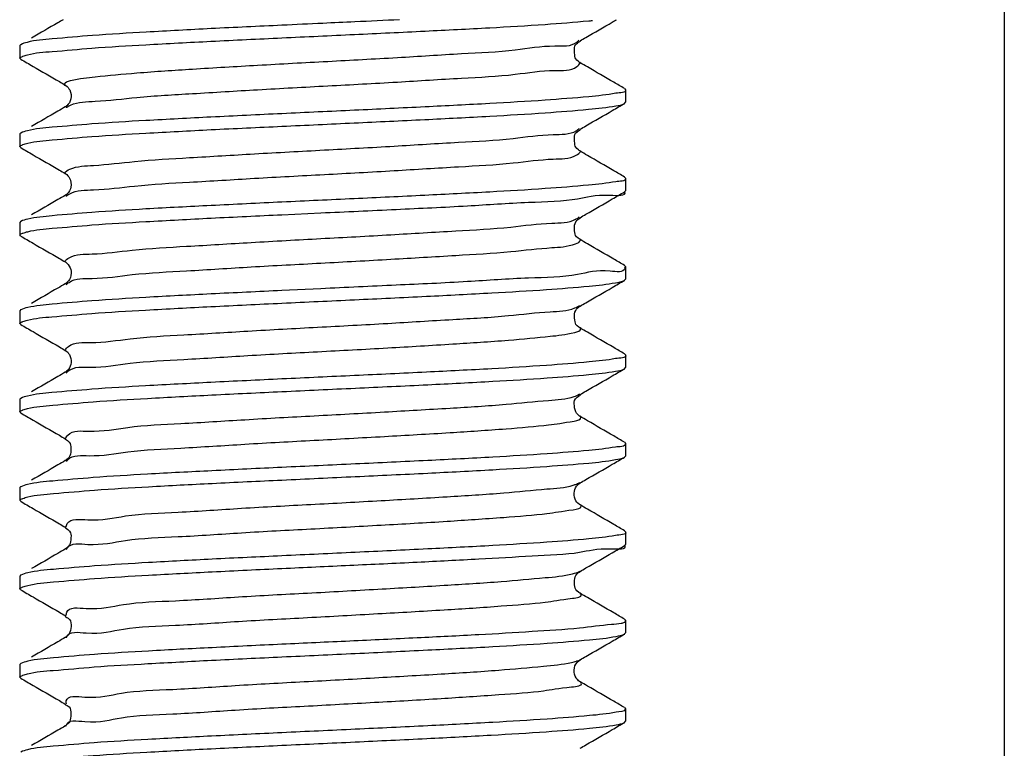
# Model space of a CAD drawing. Header units: millimetres. Extents: x 0 to 210, y 0 to 297.
# Tile 13 of 15: x 159 to 179, y 118 to 133. Entities that reach past the tile are written whole.
import ezdxf

# ---------------------------------------------------------------- set-up
doc = ezdxf.new("R2010")
doc.units = ezdxf.units.MM
doc.header["$LTSCALE"] = 19.36
doc.layers.add('SCHRAUBSTOCK_GRUND_links_3_BL5', color=7, linetype='CONTINUOUS')
doc.layers.add('SCHRAUBSTOCK_SPINDEL_links_BL20', color=7, linetype='CONTINUOUS')

# ---------------------------------------------------------------- blocks, each defined once
blk = doc.blocks.new('SCHRAUBSTOCK_GRUND_LINKS_3_BL5', base_point=(191.503, 104.45))
at = {"layer": 'SCHRAUBSTOCK_GRUND_links_3_BL5', "color": 7}
blk.add_line((178.78, 137.618), (178.78, 27.618), dxfattribs=at)
blk = doc.blocks.new('SCHRAUBSTOCK_SPINDEL_LINKS_BL20', base_point=(165.28, 184.008))
at = {"layer": 'SCHRAUBSTOCK_SPINDEL_links_BL20', "color": 7}
for p, q in [((159.299, 132.13), (159.28, 132.108)), ((159.28, 132.108), (159.28, 131.859)), ((159.299, 131.837), (159.28, 131.859)), ((171.26, 131.255), (171.28, 131.233)), ((171.28, 131.233), (171.28, 130.984)), ((160.204, 130.907), (160.183, 130.892)), ((171.26, 130.962), (171.28, 130.984)), ((159.299, 130.38), (159.28, 130.358)), ((159.28, 130.358), (159.28, 130.109)), ((159.299, 130.087), (159.28, 130.109)), ((171.26, 129.505), (171.28, 129.483)), ((171.28, 129.483), (171.28, 129.234)), ((160.207, 129.16), (160.183, 129.143)), ((171.26, 129.212), (171.28, 129.234)), ((164.474, 128.759), (165.241, 128.795)), ((159.299, 128.63), (159.28, 128.608)), ((159.28, 128.608), (159.28, 128.359)), ((170.368, 128.694), (170.377, 128.7)), ((159.299, 128.337), (159.28, 128.359)), ((171.26, 127.755), (171.28, 127.733)), ((171.28, 127.733), (171.28, 127.484)), ((171.26, 127.462), (171.28, 127.484)), ((165.241, 127.294), (164.474, 127.258)), ((170.355, 126.934), (170.377, 126.95)), ((159.299, 126.88), (159.28, 126.858)), ((159.28, 126.858), (159.28, 126.609)), ((159.299, 126.587), (159.28, 126.609)), ((171.26, 126.005), (171.28, 125.983)), ((171.28, 125.983), (171.28, 125.734)), ((171.26, 125.712), (171.28, 125.734)), ((159.299, 125.13), (159.28, 125.108)), ((159.28, 125.108), (159.28, 124.859)), ((159.299, 124.837), (159.28, 124.859)), ((171.26, 124.255), (171.28, 124.233)), ((171.28, 124.233), (171.28, 123.984)), ((160.188, 123.896), (160.183, 123.892)), ((171.26, 123.962), (171.28, 123.984)), ((170.352, 123.432), (170.377, 123.45)), ((159.299, 123.38), (159.28, 123.358)), ((159.28, 123.358), (159.28, 123.109)), ((159.299, 123.087), (159.28, 123.109)), ((171.26, 122.505), (171.28, 122.483)), ((171.28, 122.483), (171.28, 122.234)), ((171.26, 122.212), (171.28, 122.234)), ((170.36, 121.688), (170.377, 121.7)), ((159.299, 121.63), (159.28, 121.608)), ((159.28, 121.608), (159.28, 121.359)), ((159.299, 121.337), (159.28, 121.359)), ((171.26, 120.755), (171.28, 120.733)), ((171.28, 120.733), (171.28, 120.484)), ((171.26, 120.462), (171.28, 120.484)), ((170.327, 119.908), (170.377, 119.95)), ((159.299, 119.88), (159.28, 119.858)), ((159.28, 119.858), (159.28, 119.609)), ((159.299, 119.587), (159.28, 119.609)), ((171.26, 119.005), (171.28, 118.983)), ((171.28, 118.983), (171.28, 118.734)), ((171.26, 118.712), (171.28, 118.734))]:
    blk.add_line(p, q, dxfattribs=at)
at = {"layer": 'SCHRAUBSTOCK_SPINDEL_links_BL20', "color": 3}
for p, q in [((170.377, 132.2), (170.377, 132.2)), ((170.377, 131.767), (170.377, 131.767)), ((160.182, 131.325), (160.182, 131.325)), ((160.182, 130.892), (160.183, 130.892)), ((170.377, 130.45), (170.377, 130.45)), ((170.377, 130.017), (170.377, 130.017)), ((160.182, 129.575), (160.182, 129.575)), ((160.182, 129.142), (160.183, 129.143)), ((170.377, 128.7), (170.377, 128.7)), ((170.377, 128.267), (170.377, 128.267)), ((160.182, 127.825), (160.182, 127.825)), ((160.182, 127.392), (160.182, 127.392)), ((170.377, 126.95), (170.377, 126.95)), ((170.377, 126.517), (170.377, 126.517)), ((160.182, 126.075), (160.182, 126.075)), ((160.182, 125.642), (160.182, 125.642)), ((170.377, 125.2), (170.377, 125.2)), ((170.378, 124.767), (170.377, 124.767)), ((160.183, 124.325), (160.182, 124.325)), ((160.182, 123.892), (160.183, 123.892)), ((170.377, 123.45), (170.377, 123.45)), ((170.377, 123.017), (170.377, 123.017)), ((160.182, 122.575), (160.182, 122.575)), ((160.182, 122.142), (160.182, 122.142)), ((170.377, 121.7), (170.377, 121.7)), ((170.377, 121.267), (170.377, 121.267)), ((160.183, 120.825), (160.182, 120.825)), ((170.377, 119.95), (170.377, 119.95)), ((170.378, 119.517), (170.377, 119.517)), ((160.183, 119.075), (160.182, 119.075)), ((160.182, 118.642), (160.183, 118.642))]:
    blk.add_line(p, q, dxfattribs=at)
at = {"layer": 'SCHRAUBSTOCK_SPINDEL_links_BL20', "color": 7}
for points, start_tangent, end_tangent in [([(160.14, 132.618), (160.036, 132.557)], (-0.104486, -0.060588), (-0.104491, -0.06058)), ([(164.474, 132.259), (165.91, 132.326), (167.308, 132.393), (168.588, 132.459), (169.687, 132.526), (170.549, 132.595), (170.621, 132.601)], (6.161504, 0.288633), (5.298786, 0.419638)), ([(166.803, 132.617), (165.918, 132.575), (165.283, 132.546)], (-1.520652, -0.073005), (-1.520925, -0.070642)), ([(170.377, 132.2), (170.494, 132.268), (171.016, 132.57), (171.098, 132.618)], (0.720949, 0.418083), (0.721133, 0.417765)), ([(164.474, 132.508), (163.071, 132.441), (161.785, 132.372), (160.722, 132.305), (159.925, 132.238), (159.427, 132.17), (159.303, 132.123)], (-5.165488, -0.241975), (-3.887001, -2.26968)), ([(160.036, 132.557), (159.514, 132.255)], (-0.521103, -0.302119), (-0.521197, -0.301958)), ([(165.283, 132.546), (164.474, 132.508)], (-0.809227, -0.037586), (-0.80911, -0.037902)), ([(159.344, 131.894), (159.431, 131.922), (159.923, 131.989), (160.709, 132.055), (161.775, 132.123), (163.068, 132.191), (164.474, 132.259)], (5.704528, 2.152897), (5.120459, 0.239866)), ([(170.376, 131.766), (170.384, 131.763), (170.345, 131.791), (170.277, 131.892), (170.265, 132.034), (170.325, 132.156), (170.378, 132.201), (170.377, 132.201)], (0.565593, -0.194795), (-0.303462, -0.03044)), ([(159.282, 131.858), (159.288, 131.865)], (0.003658, 0.006905), (0.007682, 0.00707)), ([(159.288, 131.865), (159.322, 131.885)], (0.021427, 0.019721), (0.045121, 0.020056)), ([(159.299, 131.837), (159.544, 131.695)], (0.244826, -0.141807), (0.244809, -0.141836)), ([(159.322, 131.885), (159.344, 131.894)], (0.02092, 0.009299), (0.02425, 0.009152)), ([(159.544, 131.695), (160.065, 131.393), (160.182, 131.325)], (0.638528, -0.369947), (0.638381, -0.370201)), ([(171.045, 131.38), (170.524, 131.682), (170.377, 131.767)], (-0.667874, 0.386935), (-0.667714, 0.387212)), ([(160.181, 131.325), (160.194, 131.317), (160.27, 131.227), (160.293, 131.05), (160.214, 130.916), (160.203, 130.908)], (0.496714, -0.280281), (-0.65179, -0.42118)), ([(171.26, 131.255), (171.045, 131.38)], (-0.215484, 0.124811), (-0.215471, 0.124834)), ([(171.089, 131.163), (170.549, 131.094), (169.687, 131.025), (168.588, 130.958), (167.308, 130.892), (165.91, 130.825), (164.474, 130.758)], (-8.879706, -1.713684), (-6.622241, -0.310216)), ([(171.278, 131.232), (171.279, 131.229), (171.089, 131.163)], (0.038225, -0.08436), (-0.279638, -0.053967)), ([(160.182, 130.892), (160.036, 130.807)], (-0.146642, -0.085039), (-0.146651, -0.085023)), ([(164.474, 130.509), (165.903, 130.576), (167.301, 130.642), (168.591, 130.709), (169.689, 130.776), (170.547, 130.845), (171.086, 130.913)], (6.618483, 0.31004), (8.873189, 1.676031)), ([(170.377, 130.45), (170.494, 130.518), (171.016, 130.82), (171.26, 130.962)], (0.883133, 0.512135), (0.883399, 0.511677)), ([(171.086, 130.913), (171.262, 130.959)], (0.201913, 0.038139), (0.099919, 0.054344)), ([(164.474, 130.758), (163.068, 130.69), (161.775, 130.622), (160.709, 130.554), (159.923, 130.488), (159.431, 130.421), (159.302, 130.374)], (-5.164706, -0.241939), (-3.86959, -2.207919)), ([(160.036, 130.807), (159.514, 130.505)], (-0.521103, -0.302119), (-0.521197, -0.301958)), ([(159.344, 130.145), (159.438, 130.173), (159.925, 130.24), (160.711, 130.306), (161.777, 130.373), (163.069, 130.442), (164.474, 130.509)], (5.735434, 2.031881), (5.118403, 0.23977)), ([(170.376, 130.016), (170.384, 130.013), (170.345, 130.041), (170.277, 130.142), (170.265, 130.284), (170.325, 130.406), (170.378, 130.451), (170.377, 130.451)], (0.565593, -0.194795), (-0.303462, -0.03044)), ([(159.28, 130.109), (159.287, 130.118)], (0.003016, 0.008663), (0.009777, 0.008801)), ([(159.287, 130.118), (159.321, 130.137)], (0.02119, 0.019073), (0.045007, 0.018969)), ([(159.299, 130.087), (159.544, 129.945)], (0.244826, -0.141807), (0.244809, -0.141836)), ([(159.321, 130.137), (159.344, 130.145)], (0.021027, 0.008862), (0.024485, 0.008674)), ([(159.544, 129.945), (160.065, 129.643), (160.182, 129.575)], (0.638528, -0.369947), (0.638381, -0.370201)), ([(171.045, 129.63), (170.524, 129.932), (170.377, 130.017)], (-0.667874, 0.386935), (-0.667714, 0.387212)), ([(160.181, 129.575), (160.191, 129.569), (160.267, 129.483), (160.294, 129.307), (160.218, 129.17), (160.206, 129.161)], (0.471395, -0.265656), (-0.644729, -0.429103)), ([(171.26, 129.505), (171.045, 129.63)], (-0.215484, 0.124811), (-0.215471, 0.124834)), ([(171.278, 129.482), (171.279, 129.479), (171.086, 129.412)], (0.041266, -0.085781), (-0.285329, -0.053895)), ([(171.086, 129.412), (170.547, 129.344), (169.689, 129.275), (168.591, 129.208), (167.301, 129.141), (165.903, 129.074), (164.474, 129.008)], (-8.873189, -1.676031), (-6.618483, -0.31004)), ([(160.182, 129.142), (160.036, 129.057)], (-0.146642, -0.085039), (-0.146651, -0.085023)), ([(165.241, 128.795), (166.736, 128.865), (168.148, 128.935), (169.359, 129.005), (170.327, 129.075), (170.972, 129.145), (171.263, 129.213)], (6.035051, 0.280154), (-1.562023, 3.526763)), ([(170.377, 128.7), (170.494, 128.768), (171.016, 129.07), (171.26, 129.212)], (0.883133, 0.512135), (0.883399, 0.511677)), ([(164.474, 129.008), (163.069, 128.94), (161.777, 128.872), (160.711, 128.804), (159.925, 128.738), (159.438, 128.672), (159.301, 128.626)], (-5.163263, -0.241871), (-3.824862, -2.113889)), ([(160.036, 129.057), (159.514, 128.755)], (-0.521103, -0.302119), (-0.521197, -0.301958)), ([(159.344, 128.395), (159.439, 128.423), (159.926, 128.49), (160.711, 128.556), (161.778, 128.623), (163.069, 128.692), (164.474, 128.759)], (5.736319, 2.028097), (5.118345, 0.239767)), ([(170.376, 128.266), (170.384, 128.264), (170.341, 128.295), (170.273, 128.404), (170.269, 128.551), (170.336, 128.667), (170.37, 128.692)], (0.529777, -0.179621), (0.464671, 0.327927)), ([(159.28, 128.359), (159.287, 128.368)], (0.002973, 0.00873), (0.009853, 0.008866)), ([(159.287, 128.368), (159.321, 128.387)], (0.021177, 0.019056), (0.045005, 0.018936)), ([(159.299, 128.337), (159.544, 128.195)], (0.244826, -0.141807), (0.244809, -0.141836)), ([(159.321, 128.387), (159.344, 128.395)], (0.021025, 0.008847), (0.024487, 0.008657)), ([(159.544, 128.195), (160.065, 127.893), (160.182, 127.825)], (0.638528, -0.369947), (0.638381, -0.370201)), ([(171.045, 127.88), (170.524, 128.182), (170.377, 128.267)], (-0.667874, 0.386935), (-0.667714, 0.387212)), ([(160.182, 127.825), (160.184, 127.824), (160.24, 127.774), (160.298, 127.641), (160.265, 127.48), (160.191, 127.398), (160.181, 127.392)], (0.551865, -0.29943), (-0.513847, -0.288566)), ([(171.26, 127.755), (171.045, 127.88)], (-0.215484, 0.124811), (-0.215471, 0.124834)), ([(171.265, 127.696), (170.972, 127.643), (170.327, 127.574), (169.359, 127.504), (168.148, 127.434), (166.736, 127.364), (165.241, 127.294)], (-0.733267, -2.884627), (-6.00521, -0.278769)), ([(171.259, 127.719), (171.263, 127.712)], (0.004751, -0.007155), (0.003064, -0.006719)), ([(171.26, 127.719), (171.263, 127.712), (171.265, 127.696)], (0.016303, -0.025306), (-0.004974, -0.019568)), ([(160.182, 127.392), (160.036, 127.307), (159.514, 127.005)], (-0.667714, -0.387212), (-0.667874, -0.386935)), ([(164.474, 127.009), (165.911, 127.076), (167.335, 127.144), (168.629, 127.212), (169.716, 127.278), (170.556, 127.346), (171.082, 127.413)], (6.615312, 0.309892), (8.887807, 1.625732)), ([(170.494, 127.018), (171.016, 127.32), (171.26, 127.462)], (0.765888, 0.444058), (0.766081, 0.443724)), ([(171.082, 127.413), (171.262, 127.459)], (0.20613, 0.037705), (0.100258, 0.055053)), ([(164.474, 127.258), (163.069, 127.19), (161.778, 127.122), (160.711, 127.054), (159.926, 126.988), (159.439, 126.922), (159.301, 126.876)], (-5.163219, -0.241869), (-3.823219, -2.111087)), ([(159.344, 126.645), (159.432, 126.672), (159.918, 126.739), (160.706, 126.805), (161.774, 126.873), (163.067, 126.941), (164.474, 127.009)], (5.746606, 2.090171), (5.119907, 0.23984)), ([(170.377, 126.95), (170.494, 127.018)], (0.117283, 0.068013), (0.117288, 0.068003)), ([(170.376, 126.516), (170.386, 126.513), (170.354, 126.533), (170.278, 126.639), (170.268, 126.795), (170.334, 126.915), (170.356, 126.932)], (0.552072, -0.196106), (0.555203, 0.390096)), ([(159.281, 126.609), (159.287, 126.617)], (0.003466, 0.008006), (0.009095, 0.00817)), ([(159.287, 126.617), (159.321, 126.636)], (0.021504, 0.019316), (0.04507, 0.019384)), ([(159.299, 126.587), (159.544, 126.445)], (0.244826, -0.141807), (0.244809, -0.141836)), ([(159.321, 126.636), (159.344, 126.645)], (0.020999, 0.009032), (0.024348, 0.008856)), ([(159.544, 126.445), (160.065, 126.143), (160.182, 126.075)], (0.638528, -0.369947), (0.638381, -0.370201)), ([(171.045, 126.13), (170.524, 126.432), (170.377, 126.517)], (-0.667874, 0.386935), (-0.667714, 0.387212)), ([(160.181, 126.075), (160.19, 126.07), (160.263, 125.991), (160.298, 125.834), (160.244, 125.698), (160.186, 125.645), (160.182, 125.642)], (0.526717, -0.2929), (-0.56661, -0.304463)), ([(171.26, 126.005), (171.045, 126.13)], (-0.215484, 0.124811), (-0.215471, 0.124834)), ([(171.277, 125.982), (171.279, 125.978), (171.082, 125.911)], (0.046569, -0.088105), (-0.290513, -0.05314)), ([(171.082, 125.911), (170.556, 125.845), (169.716, 125.777), (168.629, 125.71), (167.335, 125.643), (165.911, 125.575), (164.474, 125.508)], (-8.887807, -1.625732), (-6.615312, -0.309892)), ([(160.182, 125.642), (160.036, 125.557), (159.514, 125.255)], (-0.667714, -0.387212), (-0.667874, -0.386935)), ([(164.474, 125.259), (165.927, 125.327), (167.362, 125.395), (168.653, 125.463), (169.727, 125.529), (170.552, 125.596), (171.079, 125.662)], (6.612209, 0.309747), (8.925285, 1.57397)), ([(170.377, 125.2), (170.494, 125.268), (171.016, 125.57), (171.26, 125.712)], (0.883133, 0.512135), (0.883399, 0.511677)), ([(171.079, 125.662), (171.262, 125.708)], (0.210719, 0.03716), (0.100207, 0.055774)), ([(164.474, 125.508), (163.067, 125.44), (161.774, 125.372), (160.706, 125.304), (159.918, 125.238), (159.432, 125.171), (159.302, 125.125)], (-5.164508, -0.24193), (-3.867025, -2.163084)), ([(159.344, 124.895), (159.434, 124.922), (159.933, 124.99), (160.735, 125.057), (161.808, 125.125), (163.087, 125.192), (164.474, 125.259)], (5.71422, 2.090906), (5.119959, 0.239843)), ([(170.378, 124.767), (170.369, 124.773), (170.293, 124.857), (170.262, 125.016), (170.321, 125.151), (170.379, 125.201), (170.377, 125.201)], (-0.522508, 0.293455), (-0.308591, -0.039115)), ([(159.281, 124.858), (159.287, 124.866)], (0.003503, 0.007842), (0.008887, 0.008005)), ([(159.287, 124.866), (159.321, 124.886)], (0.021227, 0.019122), (0.044394, 0.019236)), ([(159.299, 124.837), (159.544, 124.695)], (0.244826, -0.141807), (0.244809, -0.141836)), ([(159.321, 124.886), (159.344, 124.895)], (0.020923, 0.009066), (0.02433, 0.008903)), ([(159.544, 124.695), (160.065, 124.393), (160.182, 124.325)], (0.638528, -0.369947), (0.638381, -0.370201)), ([(171.045, 124.38), (170.524, 124.682), (170.377, 124.767)], (-0.667874, 0.386935), (-0.667714, 0.387212)), ([(160.183, 124.327), (160.177, 124.328), (160.225, 124.29), (160.292, 124.17), (160.283, 124.019), (160.213, 123.915), (160.186, 123.898)], (-0.429312, 0.122766), (-0.591794, -0.374525)), ([(171.26, 124.255), (171.045, 124.38)], (-0.215484, 0.124811), (-0.215471, 0.124834)), ([(171.277, 124.231), (171.278, 124.227), (171.079, 124.161)], (0.05245, -0.09084), (-0.296081, -0.052214)), ([(171.079, 124.161), (170.552, 124.094), (169.727, 124.028), (168.653, 123.962), (167.362, 123.894), (165.927, 123.826), (164.474, 123.758)], (-8.925285, -1.57397), (-6.612209, -0.309747)), ([(160.182, 123.892), (160.036, 123.807), (159.514, 123.505)], (-0.667714, -0.387212), (-0.667874, -0.386935)), ([(164.474, 123.509), (165.926, 123.577), (167.36, 123.645), (168.65, 123.713), (169.722, 123.779), (170.549, 123.845), (171.082, 123.912)], (6.614335, 0.309846), (8.926671, 1.599958)), ([(170.494, 123.518), (171.016, 123.82), (171.26, 123.962)], (0.765888, 0.444058), (0.766081, 0.443724)), ([(171.082, 123.912), (171.262, 123.958)], (0.207913, 0.037265), (0.100009, 0.055262)), ([(164.474, 123.758), (163.087, 123.691), (161.808, 123.624), (160.735, 123.556), (159.933, 123.489), (159.434, 123.421), (159.302, 123.375)], (-5.16415, -0.241913), (-3.852657, -2.157499)), ([(159.343, 123.144), (159.439, 123.173), (159.951, 123.242), (160.762, 123.309), (161.831, 123.376), (163.091, 123.443), (164.474, 123.509)], (5.661793, 2.086917), (5.119432, 0.239818)), ([(170.377, 123.45), (170.494, 123.518)], (0.117283, 0.068013), (0.117288, 0.068003)), ([(170.378, 123.018), (170.359, 123.029), (170.282, 123.129), (170.266, 123.289), (170.331, 123.412), (170.354, 123.43)], (-0.478484, 0.281487), (0.525016, 0.375807)), ([(159.281, 123.108), (159.287, 123.116)], (0.003515, 0.007509), (0.008422, 0.007666)), ([(159.287, 123.116), (159.321, 123.135)], (0.020874, 0.019001), (0.043863, 0.019183)), ([(159.299, 123.087), (159.544, 122.945)], (0.244826, -0.141807), (0.244809, -0.141836)), ([(159.321, 123.135), (159.343, 123.144)], (0.020845, 0.009116), (0.024338, 0.008971)), ([(159.544, 122.945), (160.065, 122.643), (160.182, 122.575)], (0.638528, -0.369947), (0.638381, -0.370201)), ([(171.045, 122.63), (170.524, 122.932), (170.377, 123.017)], (-0.667874, 0.386935), (-0.667714, 0.387212)), ([(160.183, 122.577), (160.176, 122.578), (160.234, 122.531), (160.296, 122.402), (160.276, 122.251), (160.204, 122.157), (160.182, 122.144)], (-0.468044, 0.142908), (-0.536146, -0.323294)), ([(171.26, 122.505), (171.045, 122.63)], (-0.215484, 0.124811), (-0.215471, 0.124834)), ([(171.277, 122.481), (171.279, 122.478), (171.082, 122.411)], (0.050291, -0.089708), (-0.293023, -0.052519)), ([(171.082, 122.411), (170.549, 122.344), (169.722, 122.278), (168.65, 122.212), (167.36, 122.144), (165.926, 122.076), (164.474, 122.008)], (-8.926671, -1.599958), (-6.614335, -0.309846)), ([(160.182, 122.142), (160.036, 122.057), (159.514, 121.755)], (-0.667714, -0.387212), (-0.667874, -0.386935)), ([(169.426, 122.009), (170.369, 122.079), (171.001, 122.149), (171.27, 122.216)], (1.850728, 0.118851), (-0.362776, 0.937805)), ([(170.494, 121.768), (171.016, 122.07), (171.26, 122.212)], (0.765888, 0.444058), (0.766081, 0.443724)), ([(164.474, 122.008), (163.091, 121.942), (161.831, 121.875), (160.762, 121.808), (159.951, 121.741), (159.439, 121.672), (159.302, 121.625)], (-5.16333, -0.241874), (-3.820692, -2.144829)), ([(164.474, 121.759), (165.816, 121.822), (167.152, 121.885), (168.375, 121.948), (169.426, 122.009)], (4.952826, 0.232013), (4.948065, 0.317757)), ([(159.343, 121.394), (159.438, 121.423), (159.95, 121.492), (160.762, 121.559), (161.831, 121.626), (163.091, 121.693), (164.474, 121.759)], (5.662103, 2.088856), (5.119459, 0.239819)), ([(170.376, 121.266), (170.385, 121.263), (170.351, 121.286), (170.274, 121.401), (170.271, 121.558), (170.339, 121.671), (170.361, 121.686)], (0.553161, -0.19607), (0.548585, 0.372291)), ([(170.377, 121.7), (170.494, 121.768)], (0.117283, 0.068013), (0.117288, 0.068003)), ([(159.281, 121.358), (159.287, 121.366)], (0.003519, 0.007482), (0.008387, 0.00764)), ([(159.287, 121.366), (159.321, 121.385)], (0.020873, 0.019014), (0.043871, 0.019202)), ([(159.299, 121.337), (159.544, 121.195)], (0.244826, -0.141807), (0.244809, -0.141836)), ([(159.321, 121.385), (159.343, 121.394)], (0.020849, 0.009125), (0.024343, 0.008981)), ([(159.544, 121.195), (160.065, 120.893), (160.182, 120.825)], (0.638528, -0.369947), (0.638381, -0.370201)), ([(171.045, 120.88), (170.524, 121.182), (170.377, 121.267)], (-0.667874, 0.386935), (-0.667714, 0.387212)), ([(160.177, 120.827), (160.237, 120.777), (160.297, 120.646), (160.274, 120.497), (160.202, 120.406), (160.182, 120.393)], (-0.031092, -0.086934), (-0.503595, -0.300704)), ([(171.26, 120.755), (171.045, 120.88)], (-0.215484, 0.124811), (-0.215471, 0.124834)), ([(171.266, 120.723), (171.269, 120.717), (171.22, 120.674)], (0.050967, -0.068496), (-0.12445, -0.031711)), ([(171.001, 120.648), (170.369, 120.578), (169.426, 120.508)], (-2.248452, -0.181729), (-1.578221, -0.101351)), ([(171.193, 120.668), (171.001, 120.648)], (-0.160937, -0.029639), (-0.196776, -0.015904)), ([(171.22, 120.674), (171.193, 120.668)], (-0.024677, -0.006288), (-0.028852, -0.005314)), ([(160.182, 120.392), (160.036, 120.307), (159.514, 120.005)], (-0.667714, -0.387212), (-0.667874, -0.386935)), ([(169.426, 120.508), (168.375, 120.446), (167.152, 120.384), (165.816, 120.32), (164.474, 120.258)], (-4.948065, -0.317757), (-4.952826, -0.232013)), ([(164.474, 120.009), (165.926, 120.077), (167.36, 120.145), (168.65, 120.213), (169.725, 120.279), (170.566, 120.347), (171.094, 120.415)], (6.627041, 0.310441), (8.838122, 1.76775)), ([(170.494, 120.018), (171.016, 120.32), (171.26, 120.462)], (0.765888, 0.444058), (0.766081, 0.443724)), ([(171.094, 120.415), (171.261, 120.46)], (0.190609, 0.038125), (0.097977, 0.052713)), ([(164.474, 120.258), (163.091, 120.191), (161.831, 120.125), (160.762, 120.058), (159.95, 119.991), (159.438, 119.922), (159.302, 119.875)], (-5.163347, -0.241875), (-3.821629, -2.146464)), ([(159.344, 119.644), (159.435, 119.673), (159.945, 119.741), (160.755, 119.809), (161.815, 119.875), (163.081, 119.942), (164.474, 120.009)], (5.665066, 2.133747), (5.120181, 0.239853)), ([(170.377, 119.95), (170.494, 120.018)], (0.117283, 0.068013), (0.117288, 0.068003)), ([(170.378, 119.517), (170.369, 119.522), (170.303, 119.591), (170.26, 119.747), (170.319, 119.898), (170.328, 119.906)], (-0.476182, 0.261196), (0.587785, 0.479861)), ([(159.282, 119.608), (159.288, 119.615)], (0.003605, 0.006927), (0.007683, 0.007086)), ([(159.288, 119.615), (159.321, 119.635)], (0.020986, 0.019356), (0.044205, 0.01968)), ([(159.299, 119.587), (159.544, 119.445)], (0.244826, -0.141807), (0.244809, -0.141836)), ([(159.321, 119.635), (159.344, 119.644)], (0.020832, 0.009275), (0.024266, 0.00914)), ([(159.544, 119.445), (160.065, 119.143), (160.182, 119.075)], (0.638528, -0.369947), (0.638381, -0.370201)), ([(171.045, 119.13), (170.524, 119.432), (170.377, 119.517)], (-0.667874, 0.386935), (-0.667714, 0.387212)), ([(160.179, 119.077), (160.222, 119.044), (160.292, 118.92), (160.28, 118.762), (160.208, 118.661), (160.174, 118.638), (160.183, 118.641)], (-0.040443, -0.080284), (0.574761, 0.202376)), ([(171.26, 119.005), (171.045, 119.13)], (-0.215484, 0.124811), (-0.215471, 0.124834)), ([(171.279, 118.983), (171.279, 118.98), (171.094, 118.914)], (0.031663, -0.081778), (-0.270952, -0.054194)), ([(171.094, 118.914), (170.566, 118.846), (169.725, 118.778), (168.65, 118.712), (167.36, 118.644), (165.926, 118.576), (164.474, 118.508)], (-8.838122, -1.76775), (-6.627041, -0.310441)), ([(160.182, 118.642), (160.036, 118.557), (159.514, 118.255)], (-0.667714, -0.387212), (-0.667874, -0.386935)), ([(164.474, 118.259), (165.921, 118.326), (167.342, 118.394), (168.62, 118.461), (169.709, 118.528), (170.562, 118.596), (171.094, 118.665)], (6.627017, 0.31044), (8.861529, 1.763985)), ([(170.494, 118.268), (171.016, 118.57), (171.26, 118.712)], (0.765888, 0.444058), (0.766081, 0.443724)), ([(171.094, 118.665), (171.261, 118.71)], (0.1908, 0.037981), (0.097921, 0.052676)), ([(164.474, 118.508), (163.081, 118.441), (161.815, 118.374), (160.755, 118.308), (159.945, 118.24), (159.435, 118.172), (159.302, 118.124)], (-5.163945, -0.241903), (-3.842066, -2.184393)), ([(159.344, 117.894), (159.432, 117.922), (159.935, 117.991), (160.737, 118.057), (161.795, 118.124), (163.074, 118.192), (164.474, 118.259)], (5.677364, 2.171109), (5.120818, 0.239883)), ([(170.377, 118.2), (170.494, 118.268)], (0.117283, 0.068013), (0.117288, 0.068003))]:
    blk.add_spline(points, degree=3, dxfattribs=dict(at, start_tangent=start_tangent, end_tangent=end_tangent))
at = {"layer": 'SCHRAUBSTOCK_SPINDEL_links_BL20', "color": 3}
for points, start_tangent, end_tangent in [([(160.172, 131.315), (160.167, 131.336), (160.285, 131.413), (160.775, 131.489), (161.6, 131.565), (162.7, 131.641), (163.992, 131.718), (165.379, 131.794), (166.759, 131.87), (168.029, 131.946), (169.095, 132.023), (169.876, 132.099), (170.315, 132.175), (170.357, 132.216)], (-4.092265, 4.022248), (6.852537, 8.238598)), ([(160.257, 130.915), (160.285, 130.928), (160.775, 131.004), (161.6, 131.08), (162.7, 131.156), (163.992, 131.233), (165.379, 131.309), (166.759, 131.385), (168.029, 131.461), (169.095, 131.538), (169.876, 131.614), (170.315, 131.69), (170.379, 131.767)], (11.341462, 5.467799), (2.256915, 6.973293)), ([(160.193, 130.878), (160.21, 130.89)], (0.015623, 0.011279), (0.018655, 0.011408)), ([(160.21, 130.89), (160.257, 130.915)], (0.041761, 0.025537), (0.050027, 0.024119)), ([(160.169, 129.578), (160.171, 129.583), (160.271, 129.659), (160.744, 129.735), (161.555, 129.812), (162.643, 129.888), (163.927, 129.964), (165.313, 130.04), (166.696, 130.117), (167.973, 130.193), (169.05, 130.269), (169.846, 130.345), (170.302, 130.422), (170.36, 130.467)], (1.255087, 5.298372), (7.447266, 7.271863)), ([(160.271, 129.174), (160.744, 129.25), (161.555, 129.327), (162.643, 129.403), (163.927, 129.479), (165.313, 129.555), (166.696, 129.632), (167.973, 129.708), (169.05, 129.784), (169.846, 129.86), (170.302, 129.937), (170.385, 130.015)], (10.768115, 5.646907), (2.158435, 6.075945)), ([(160.196, 129.127), (160.271, 129.174)], (0.059027, 0.048639), (0.081789, 0.042891)), ([(170.302, 128.675), (170.363, 128.715)], (0.068848, 0.03808), (0.049744, 0.041017)), ([(165.246, 128.287), (166.632, 128.363), (167.916, 128.439), (169.005, 128.515), (169.816, 128.592), (170.289, 128.668), (170.302, 128.675)], (5.063694, 0.275464), (5.353475, 2.96105)), ([(160.175, 127.828), (160.257, 127.906), (160.713, 127.982), (161.509, 128.058), (162.586, 128.134), (163.864, 128.21), (165.246, 128.287)], (1.090772, 3.058133), (5.113346, 0.278165)), ([(165.246, 127.802), (166.632, 127.878), (167.916, 127.954), (169.005, 128.03), (169.816, 128.107), (170.289, 128.183), (170.389, 128.259), (170.39, 128.264)], (5.186883, 0.282165), (0.569675, 2.666911)), ([(160.257, 127.42), (160.713, 127.497), (161.509, 127.573), (162.586, 127.649), (163.864, 127.726), (165.246, 127.802)], (4.886124, 3.153644), (4.999575, 0.271976)), ([(160.199, 127.375), (160.257, 127.42)], (0.046971, 0.045927), (0.06327, 0.040836)), ([(170.275, 126.914), (170.366, 126.964)], (0.10094, 0.04417), (0.070074, 0.050491)), ([(160.181, 126.075), (160.245, 126.152), (160.684, 126.228), (161.465, 126.304), (162.53, 126.381), (163.8, 126.457), (165.18, 126.533), (166.568, 126.609), (167.859, 126.686), (168.959, 126.762), (169.784, 126.838), (170.275, 126.914)], (2.274359, 6.965208), (11.416003, 4.995504)), ([(160.245, 125.667), (160.684, 125.743), (161.465, 125.819), (162.53, 125.896), (163.8, 125.972), (165.18, 126.048), (166.568, 126.124), (167.859, 126.201), (168.959, 126.277), (169.784, 126.353), (170.275, 126.429), (170.393, 126.506), (170.387, 126.528)], (8.929001, 7.271902), (-4.303201, 3.963197)), ([(160.202, 125.626), (160.245, 125.667)], (0.035499, 0.042737), (0.046549, 0.03791)), ([(160.188, 124.324), (160.233, 124.398), (160.655, 124.475), (161.421, 124.551), (162.474, 124.627), (163.736, 124.703), (165.114, 124.78), (166.503, 124.856), (167.802, 124.932), (168.912, 125.008), (169.753, 125.084), (170.26, 125.161), (170.369, 125.211)], (1.885241, 8.040572), (7.998699, 5.189374)), ([(160.231, 123.911), (160.233, 123.913), (160.655, 123.99), (161.421, 124.066), (162.474, 124.142), (163.736, 124.218), (165.114, 124.295), (166.503, 124.371), (167.802, 124.447), (168.912, 124.523), (169.753, 124.6), (170.26, 124.676), (170.396, 124.752), (170.383, 124.776)], (7.471414, 8.31911), (-5.667771, 3.752272)), ([(160.206, 123.878), (160.231, 123.911)], (0.021598, 0.033968), (0.027627, 0.030762)), ([(170.305, 123.428), (170.349, 123.447)], (0.047984, 0.018033), (0.039774, 0.018762)), ([(170.349, 123.447), (170.371, 123.458)], (0.02478, 0.011689), (0.019654, 0.011661)), ([(160.195, 122.573), (160.222, 122.645), (160.627, 122.721), (161.377, 122.797), (162.419, 122.873), (163.673, 122.95), (165.047, 123.026), (166.439, 123.102), (167.744, 123.178), (168.865, 123.255), (169.72, 123.331), (170.244, 123.407), (170.305, 123.428)], (0.972644, 9.044544), (12.03589, 4.523167)), ([(160.207, 122.131), (160.222, 122.16), (160.627, 122.236), (161.377, 122.312), (162.419, 122.388), (163.673, 122.465), (165.047, 122.541), (166.439, 122.617), (167.744, 122.693), (168.865, 122.77), (169.72, 122.846), (170.244, 122.922), (170.398, 122.998), (170.381, 123.023)], (4.361383, 10.033639), (-6.565697, 3.753434)), ([(170.227, 121.654), (170.373, 121.705)], (0.163236, 0.044699), (0.098736, 0.054949)), ([(160.202, 120.826), (160.212, 120.891), (160.599, 120.967), (161.335, 121.044), (162.364, 121.12), (163.61, 121.196), (164.981, 121.272), (166.374, 121.349), (167.685, 121.425), (168.818, 121.501)], (-0.418499, 8.460049), (8.671338, 0.65257)), ([(168.818, 121.501), (169.686, 121.577), (170.227, 121.654)], (1.414095, 0.106419), (1.789466, 0.490005)), ([(168.818, 121.016), (169.686, 121.092), (170.227, 121.169), (170.399, 121.245), (170.378, 121.269)], (1.663677, 0.125202), (-1.158205, 0.625161)), ([(160.206, 120.386), (160.212, 120.406), (160.599, 120.482), (161.335, 120.559), (162.364, 120.635), (163.61, 120.711), (164.981, 120.787), (166.374, 120.864), (167.685, 120.94), (168.818, 121.016)], (2.088243, 8.705381), (8.626586, 0.649202)), ([(160.206, 119.08), (160.203, 119.137), (160.573, 119.214), (161.293, 119.29), (162.31, 119.366), (163.548, 119.442), (164.915, 119.519), (166.309, 119.595), (167.627, 119.671), (168.769, 119.747), (169.652, 119.824), (170.21, 119.9), (170.308, 119.926)], (-2.349011, 10.238891), (12.266467, 3.728214)), ([(170.308, 119.926), (170.324, 119.931)], (0.017032, 0.005177), (0.016073, 0.005289)), ([(170.324, 119.931), (170.376, 119.952)], (0.060729, 0.019985), (0.039385, 0.021139)), ([(160.202, 118.641), (160.203, 118.652), (160.573, 118.729), (161.293, 118.805), (162.31, 118.881), (163.548, 118.957), (164.915, 119.034), (166.309, 119.11), (167.627, 119.186), (168.769, 119.262), (169.652, 119.339), (170.21, 119.415), (170.4, 119.491), (170.377, 119.515)], (0.603708, 10.065766), (-7.473614, 4.076084))]:
    blk.add_spline(points, degree=3, dxfattribs=dict(at, start_tangent=start_tangent, end_tangent=end_tangent))

msp = doc.modelspace()

# ---------------------------------------------------------------- block references
at = {"layer": 'SCHRAUBSTOCK_GRUND_links_3_BL5'}
msp.add_blockref('SCHRAUBSTOCK_GRUND_LINKS_3_BL5', (191.503, 104.45), dxfattribs=at)
at = {"layer": 'SCHRAUBSTOCK_SPINDEL_links_BL20'}
msp.add_blockref('SCHRAUBSTOCK_SPINDEL_LINKS_BL20', (165.28, 184.008), dxfattribs=at)

doc.saveas('drawing.dxf')
